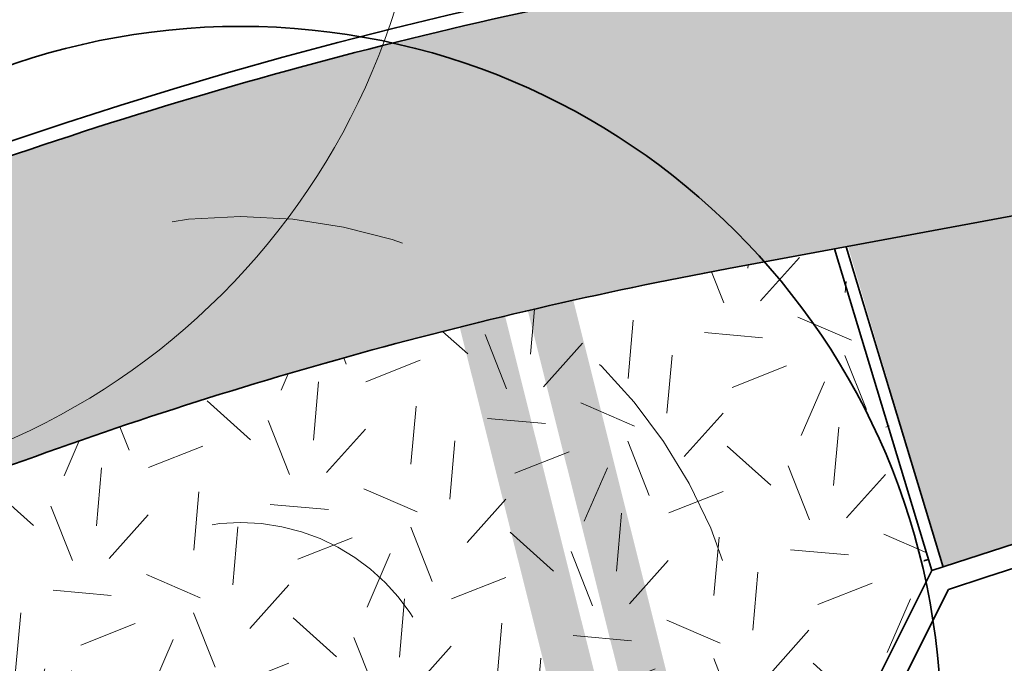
# Model space of a CAD drawing. Header units: metres. Extents: x 126075 to 126745, y 502461 to 502767.
# Tile 32 of 94: x 126608.23 to 126616.66, y 502554.33 to 502559.84. Entities that reach past the tile are written whole.
import ezdxf
from ezdxf.enums import TextEntityAlignment as Align

# ---------------------------------------------------------------- set-up
doc = ezdxf.new("R2010")
doc.units = ezdxf.units.M
for name, pattern in [('NLCS-HIDDEN', [4, 2, -2]), ('VH-OPSLUITBAND-SO', [10, 4, -2, 2, -2]), ('VH-RIJWIELPADBAND-SO', [20, 8, -2, 2, -2, 0, -2, 2, -2]), ('VH-TROTTOIRBAND_VARIANT01-SO', [20, 10, -2, 2, -2, 2, -2]), ('ZZ-HIDDEN-SO', [4, 2, -2])]:
    doc.linetypes.add(name, pattern=pattern)
doc.layers.get('0').update_dxf_attribs({"linetype": 'CONTINUOUS'})
for name, color, linetype, lineweight in [('B-WE-GR-BOOM-S', 90, 'CONTINUOUS', 18), ('B-XX-GR-BOOM-T25', 7, 'CONTINUOUS', 25), ('N-WE-GR-BEPLANTING_CULTUUR_VASTE PLANTENVAK-A-200', 92, 'CONTINUOUS', 18), ('N-WE-GR-BOOM-S', 90, 'CONTINUOUS', 25), ('N-WE-GR-GRAS-A-200', 62, 'CONTINUOUS', 18), ('N-WE-VH-GESLOTENVERHARDING_ASFALT-V', 253, 'CONTINUOUS', 18), ('N-WE-VH-GESLOTENVERHARDING_ASFALT_ROOD-V', 13, 'CONTINUOUS', 18), ('N-WE-VH-GOOT_BSS_ACHTERKANT-G', 170, 'CONTINUOUS', 35), ('N-WE-VH-GOOT_BSS_VOORKANT-G', 170, 'CONTINUOUS', 35), ('N-WE-VH-HALFVERHARDING_GRASBETONSTEEN-A-200', 132, 'CONTINUOUS', 18), ('N-WE-VH-HALFVERHARDING_KLEISCHELPEN-A-200', 252, 'CONTINUOUS', 18), ('N-WE-VH-KANTOPSLUITING_BETONRUG-G', 7, 'ZZ-HIDDEN-SO', 35), ('N-WE-VH-KANTOPSLUITING_OPSLUITBAND_100X200-G', 150, 'VH-OPSLUITBAND-SO', 35), ('N-WE-VH-KANTOPSLUITING_TROTTOIRBAND_180X200_250-G', 210, 'VH-TROTTOIRBAND_VARIANT01-SO', 35), ('N-WE-VH-KANTOPSLUITING_VOORKANTBAND-G', 50, 'CONTINUOUS', 35), ('N-WE-VH-KANTVERHARDING_TEGEL-G', 60, 'CONTINUOUS', 18), ('N-XX-GR-BOOM-T25', 7, 'CONTINUOUS', 25), ('N01-WE-VH-KANTOPSLUITING_RIJWIELPADBAND_40 120-G', 10, 'VH-RIJWIELPADBAND-SO', 35)]:
    doc.layers.add(name, color=color, linetype=linetype, lineweight=lineweight)
doc.layers.add('N-GV-GR-BOOM-BESCHERMDEWORTELRUIMTE-GN', color=7, linetype='NLCS-HIDDEN', lineweight=0, plot=False)
doc.layers.add('N-GV-GR-BOOM_SOORT-V', color=7, linetype='CONTINUOUS', lineweight=18, true_color=0x025a01)
doc.styles.add('NLCS-ISO-M200-T25', font='NLCS-ISO.ttf', dxfattribs={"height": 0.5})

# ---------------------------------------------------------------- blocks, each defined once
blk = doc.blocks.new('N-SGR-BOOM_WAAIER_2E')
at = {"layer": 'N-GV-GR-BOOM_SOORT-V', "transparency": 33554559}
h = blk.add_hatch(color=256, dxfattribs=at)
h.dxf.hatch_style = 1
h.paths.add_polyline_path([(3.786528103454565, 3.8426406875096), (2.649209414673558, -4.796152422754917), (-2.649209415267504, -4.796152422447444), (-3.786528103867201, 3.842640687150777)], flags=16)
h.paths.add_polyline_path([(4.242640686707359, 4.242640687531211), (2.999999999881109, -5.196152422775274), (-3.000000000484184, -5.196152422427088), (-4.242640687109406, 4.242640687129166)])
h = blk.add_hatch(color=256, dxfattribs=at)
h.dxf.hatch_style = 1
h.paths.add_polyline_path([(3.102359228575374, 3.242640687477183), (2.123023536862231, -4.196152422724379), (-2.123023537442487, -4.196152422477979), (-3.102359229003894, 3.242640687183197)], flags=16)
h.paths.add_polyline_path([(3.558471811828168, 3.642640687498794), (2.473814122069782, -4.596152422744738), (-2.473814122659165, -4.596152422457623), (-3.558471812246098, 3.642640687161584)])
at = {"lineweight": 35}
blk.add_circle((0, 0), 6, dxfattribs=at)
at = {"layer": 'N-GV-GR-BOOM-BESCHERMDEWORTELRUIMTE-GN'}
for radius in [4.370193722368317, 1.75]:
    blk.add_circle((-4.020463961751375e-10, 4.218057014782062e-10), radius, dxfattribs=at)
at = {"layer": 'N-XX-GR-BOOM-T25', "style": 'NLCS-ISO-M200-T25'}
blk.add_attdef('SOORT', text='', height=0.5, dxfattribs=at).set_placement((-4.020463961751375e-10, -2.459902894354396), align=Align.MIDDLE_CENTER)
blk = doc.blocks.new('B-SGR-BOOM_1E')
blk.add_circle((0, 1.110223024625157e-16), 6.004261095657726)
at = {"layer": 'B-XX-GR-BOOM-T25', "style": 'NLCS-ISO-M200-T25'}
blk.add_attdef('SOORT', text='', height=0.5, dxfattribs=at).set_placement((-4.020463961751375e-10, -1.337663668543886), align=Align.MIDDLE_CENTER)
blk = doc.blocks.new('B-SGR-BOOM_DYN')
at = {"layer": 'B-WE-GR-BOOM-S'}
blk.add_blockref('B-SGR-BOOM_1E', (0, 0), dxfattribs=at)

msp = doc.modelspace()

# ---------------------------------------------------------------- hatches: boundary and pattern name
at = {"layer": 'N-WE-GR-BEPLANTING_CULTUUR_VASTE PLANTENVAK-A-200'}
h = msp.add_hatch(dxfattribs=at)
h.set_pattern_fill('AGR-VASTEPLANTEN-SO', color=256, scale=0.2, pattern_type=2)
h.set_pattern_definition([(5.229815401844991, (126614.5566435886, 502721.7654034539), (0.4837957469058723, 1.048463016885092), [0.133976, -1.020724]), (35.22981540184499, (126614.69006186, 502721.777615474), (0.4837961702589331, 1.04846282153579), [0.133976, -1.866024]), (65.22981540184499, (126614.7994968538, 502721.8549002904), (-0.6660977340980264, 0.9432109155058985), [0.133976, -1.020724]), (95.22981540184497, (126614.8556303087, 502721.9765473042), (-0.6660973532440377, 0.9432111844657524), [0.133976, -1.866024]), (125.229815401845, (126614.8434182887, 502722.1099655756), (-1.149893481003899, -0.1052521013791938), [0.133976, -1.020724]), (155.229815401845, (126614.7661334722, 502722.2194005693), (-1.149893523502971, -0.1052516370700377), [0.133976, -1.866024]), (185.229815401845, (126614.6444864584, 502722.2755340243), (-0.4837957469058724, -1.048463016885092), [0.133976, -1.020724]), (215.229815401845, (126614.5110681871, 502722.2633220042), (-0.4837961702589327, -1.04846282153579), [0.133976, -1.866024]), (245.229815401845, (126614.4016331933, 502722.1860371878), (0.6660977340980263, -0.9432109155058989), [0.133976, -1.020724]), (275.229815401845, (126614.3454997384, 502722.064390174), (0.6660973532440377, -0.9432111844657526), [0.133976, -1.866024]), (305.229815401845, (126614.3577117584, 502721.9309719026), (1.149893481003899, 0.1052521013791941), [0.133976, -1.020724]), (335.229815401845, (126614.4349965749, 502721.8215369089), (1.149893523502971, 0.105251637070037), [0.133976, -1.866024])])
h.paths.add_polyline_path([(126612.3090595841, 502561.9199521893, 0.09642725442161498), (126605.9105799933, 502570.6119047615, 0.6580427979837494), (126604.2334568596, 502569.8628447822, -0.2111617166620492), (126602.8612297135, 502566.6436198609, -0.01714563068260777), (126602.2398133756, 502566.0597513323, 0.3170243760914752), (126600.8880749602, 502560.4591295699), (126601.7241837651, 502558.3485057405), (126605.6283363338, 502559.8954207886, -0.04152482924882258)])
at = {"layer": 'N-WE-GR-GRAS-A-200', "transparency": 33554559}
h = msp.add_hatch(dxfattribs=at)
h.set_pattern_fill('AGR-GRAS_02-SO', color=256, scale=0.2, pattern_type=2)
h.set_pattern_definition([(21.58014110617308, (126551.914, 502551.3593220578), (1.124203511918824, 2.595412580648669), [0.5, -1.5]), (21.58014110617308, (126552.4955317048, 502552.8797893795), (1.124203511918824, 2.595412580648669), [0.5, -1.5]), (111.5801411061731, (126551.8425192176, 502552.0838153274), (-2.595412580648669, 1.124203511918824), [0.5, -1.5]), (111.5801411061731, (126552.3289808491, 502553.0289899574), (-2.595412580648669, 1.124203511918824), [0.5, -1.5]), (66.58014110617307, (126551.7710384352, 502552.8083085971), (-0.7356045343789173, 1.859808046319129), [0.4999999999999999, -2.328427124]), (156.5801411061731, (126552.9368944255, 502551.7639045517), (-1.859808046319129, -0.7356045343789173), [0.4999999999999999, -2.328427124]), (48.14519230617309, (126552.1582706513, 502552.1011656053), (1.859808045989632, 0.735604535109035), [0.5, -3.972135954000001]), (48.14519230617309, (126552.6273820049, 502553.3620916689), (1.859808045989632, 0.735604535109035), [0.5, -3.972135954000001]), (85.01508992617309, (126553.2158656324, 502551.8742452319), (-0.7356045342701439, 1.859808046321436), [0.5, -3.972135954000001]), (85.01508992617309, (126552.0479299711, 502552.3801368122), (-0.7356045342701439, 1.859808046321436), [0.5, -3.972135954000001]), (85.01508992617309, (126552.8827639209, 502552.1726463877), (-0.7356045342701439, 1.859808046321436), [0.5, -3.972135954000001]), (138.1451923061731, (126551.5094175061, 502552.3822164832), (-0.7356045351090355, 1.859808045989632), [0.5, -3.972135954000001]), (175.0150899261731, (126552.1756209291, 502551.7854141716), (-1.859808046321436, -0.7356045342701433), [0.5, -3.972135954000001])])
edge = h.paths.add_edge_path()
edge.add_line((126615.223900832, 502557.8800698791), (126614.2987920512, 502557.7085141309))
edge.add_arc((126621.1842123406, 502520.5303223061), 37.81040808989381, 100.4923262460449, 110.6146892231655)
edge.add_line((126607.8718626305, 502555.9197035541), (126603.8546616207, 502554.3283182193))
edge.add_line((126603.8546616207, 502554.3283182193), (126605.5324874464, 502549.9496556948))
edge.add_arc((126614.4661721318, 502522.6755053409), 28.69999999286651, 98.90126291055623, 108.1362783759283, ccw=False)
edge.add_arc((126606.1880014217, 502575.5311756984), 24.80000000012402, 278.9012629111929, 289.0176571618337)
edge.add_line((126614.2693176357, 502552.0848043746), (126614.2679539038, 502552.0889182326))
edge.add_line((126614.2679539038, 502552.0889182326), (126614.5690011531, 502552.1887145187))
edge.add_line((126614.5690011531, 502552.1887145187), (126614.7113070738, 502552.4721537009))
edge.add_line((126614.7113070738, 502552.4721537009), (126616.0421648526, 502555.1229024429))
edge.add_line((126616.0421648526, 502555.1229024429), (126615.223900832, 502557.8800698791))
at = {"layer": 'N-WE-VH-GESLOTENVERHARDING_ASFALT-V'}
h = msp.add_hatch(color=256, dxfattribs=at)
h.dxf.hatch_style = 1
edge = h.paths.add_edge_path(flags=16)
edge.add_arc((126597.5178366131, 502566.9838327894), 24.99999999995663, 282.1651217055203, 288.1810494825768)
edge.add_arc((126597.5178366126, 502566.9838327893), 25.00000000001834, 288.1810494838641, 293.6835586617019)
edge.add_arc((126597.5178366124, 502566.9838327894), 25.00000000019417, 293.6835586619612, 299.6994864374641)
edge.add_arc((126609.4086577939, 502546.1365698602), 1.000000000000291, 299.6994864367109, 462.1651217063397)
edge.add_arc((126614.4661721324, 502522.6755053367), 24.999999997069, 102.1651217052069, 108.1810494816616)
edge.add_arc((126614.466172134, 502522.6755053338), 25.00000000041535, 108.1810494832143, 113.683558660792)
edge.add_arc((126614.466172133, 502522.675505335), 24.99999999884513, 113.683558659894, 119.6994864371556)
edge.add_arc((126602.5753509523, 502543.5227682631), 1.000000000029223, 119.6994864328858, 282.1651217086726)
edge = h.paths.add_edge_path(flags=16)
edge.add_line((126520.5810116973, 502507.4817281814), (126528.4824387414, 502510.6159450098))
edge.add_line((126528.4824387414, 502510.6159450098), (126529.7991632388, 502511.137580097))
edge.add_arc((126529.4308513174, 502512.0672823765), 0.9999999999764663, 291.6115467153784, 382.9269713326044)
edge.add_line((126530.3518534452, 502512.456839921), (126529.9621932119, 502513.3780848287))
edge.add_arc((126529.041191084, 502512.9885272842), 1.00000000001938, 22.92697133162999, 111.6115467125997)
edge.add_line((126528.6728791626, 502513.9182295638), (126527.3775029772, 502513.4050518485))
edge.add_line((126527.3775029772, 502513.4050518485), (126519.4759377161, 502510.2708350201))
edge.add_line((126519.4759377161, 502510.2708350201), (126512.9248190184, 502507.6755363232))
edge.add_arc((126513.2931309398, 502506.7458340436), 1.000000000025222, 111.6115467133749, 201.8333718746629)
edge.add_line((126512.3648615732, 502506.3739254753), (126512.7367729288, 502505.4456491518))
edge.add_arc((126513.6650422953, 502505.81755772), 0.9999999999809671, 201.8333718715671, 291.6115467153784)
edge.add_line((126514.0333542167, 502504.8878554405), (126520.5808734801, 502507.4817281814))
edge.add_line((126520.5808734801, 502507.4817281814), (126520.5810116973, 502507.4817281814))
edge = h.paths.add_edge_path()
edge.add_line((126517.4702753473, 502515.3335787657), (126517.99592961, 502514.0067089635))
edge.add_arc((126515.5597342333, 502521.6267451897), 8.000000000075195, 213.100814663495, 287.7295542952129, ccw=False)
edge.add_line((126508.8580466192, 502517.2578342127), (126510.3449332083, 502517.8928730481))
edge.add_arc((126518.8918056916, 502530.4897623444), 15.22270177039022, 212.7818433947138, 235.84347189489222, ccw=False)
edge.add_line((126506.0934984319, 502522.2475550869), (126516.3901282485, 502491.7833219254))
edge.add_line((126516.3901282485, 502491.7833219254), (126516.7697807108, 502491.9333434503))
edge.add_line((126516.7697807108, 502491.9333434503), (126516.3394223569, 502493.1008467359))
edge.add_arc((126523.8456967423, 502495.8677664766), 8.000000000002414, 111.61154671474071, 200.2346055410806, ccw=False)
edge.add_line((126520.8992013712, 502503.3053847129), (126522.0541211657, 502503.7629190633))
edge.add_line((126522.0541211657, 502503.7629190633), (126522.3690538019, 502502.9679581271))
edge.add_arc((126532.7772465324, 502491.8768074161), 15.21000000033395, 112.48962595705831, 133.180527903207, ccw=False)
edge.add_line((126526.9591759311, 502505.9300687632), (126529.8588672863, 502507.1305451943))
edge.add_line((126529.8588672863, 502507.1305451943), (126546.3453798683, 502516.7143279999))
edge.add_arc((126613.7472824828, 502397.6267446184), 136.8388431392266, 112.92576721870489, 119.50925268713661, ccw=False)
edge.add_line((126560.4433273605, 502523.6567305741), (126595.6157548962, 502537.4335116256))
edge.add_arc((126604.9008984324, 502513.9957171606), 25.20999999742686, 97.93309799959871, 111.61154671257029, ccw=False)
edge.add_arc((126597.0545661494, 502569.4643405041), 30.81092509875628, 278.1481515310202, 287.8648255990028)
edge.add_line((126606.5065065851, 502540.1390284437), (126608.7316956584, 502541.0112806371))
edge.add_arc((126597.5178366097, 502566.9838327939), 28.29000000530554, 293.3526620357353, 303.6663094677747)
edge.add_arc((126627.1758362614, 502522.4568403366), 25.21000000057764, 108.27614285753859, 123.666309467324, ccw=False)
edge.add_line((126619.2700533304, 502546.3951505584), (126628.0383361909, 502549.0948627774))
edge.add_arc((126689.9114105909, 502332.5509485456), 225.2100000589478, 102.11259845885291, 105.9462238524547, ccw=False)
edge.add_arc((126689.9269624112, 502332.4690190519), 225.2933688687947, 97.1708774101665, 102.11209339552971, ccw=False)
edge.add_arc((126689.9112641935, 502332.5527134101), 225.2083696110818, 92.3144128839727, 97.16957279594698, ccw=False)
edge.add_arc((126689.9202429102, 502332.0111495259), 225.7498546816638, 90.48797407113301, 92.31113917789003, ccw=False)
edge.add_line((126687.9976101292, 502557.7528168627), (126705.12544268, 502557.8983715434))
edge.add_line((126705.12544268, 502557.8983715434), (126705.0780247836, 502563.4781700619))
edge.add_line((126705.0780247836, 502563.4781700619), (126671.8879248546, 502563.1961160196))
edge.add_arc((126672.584702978, 502463.3761940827), 99.82235378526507, 90.39993817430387, 97.54443862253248)
edge.add_arc((126689.9114107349, 502332.5509482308), 231.7900004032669, 97.54443863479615, 108.9131759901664)
edge.add_arc((126606.1021073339, 502575.9406617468), 25.62785397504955, 278.9493136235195, 289.7927084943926, ccw=False)
edge.add_arc((126614.462157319, 502522.6955870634), 28.2695389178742, 98.8995344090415, 108.5153692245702)
edge.add_line((126605.4849100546, 502549.5018524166), (126603.2485715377, 502548.6464327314))
edge.add_arc((126614.6902553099, 502522.2917116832), 28.73122776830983, 113.46767581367, 122.9296570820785)
edge.add_arc((126585.2137033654, 502567.8038515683), 25.49258610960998, 290.8007830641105, 302.9296571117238, ccw=False)
edge.add_line((126594.2666238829, 502543.9728512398), (126545.4605844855, 502524.641516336))
edge.add_line((126545.4605844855, 502524.641516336), (126524.5884510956, 502516.3731451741))
edge.add_arc((126518.8918056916, 502530.4897623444), 15.22270177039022, 264.64178361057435, 291.9761364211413, ccw=False)
at = {"layer": 'N-WE-VH-GESLOTENVERHARDING_ASFALT_ROOD-V', "transparency": 33554687}
h = msp.add_hatch(color=256, dxfattribs=at)
h.dxf.hatch_style = 1
edge = h.paths.add_edge_path()
edge.add_line((126705.0526162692, 502566.4680621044), (126686.1013360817, 502566.3070115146))
edge.add_arc((126686.08434042, 502568.3069393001), 1.999999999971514, 237.83776601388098, 270.4868957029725, ccw=False)
edge.add_arc((126671.6691581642, 502545.3825217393), 25.07999999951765, 57.83776602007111, 100.5058062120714)
edge.add_line((126667.0961922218, 502570.0420915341), (126613.82071795, 502560.1624816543))
edge.add_arc((126621.1141245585, 502520.8330242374), 40.00000000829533, 100.5058062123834, 111.6146098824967)
edge.add_line((126606.379659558, 502558.0203277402), (126517.4671982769, 502522.791165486))
edge.add_arc((126515.6253901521, 502527.4395784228), 4.99999999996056, 200.6859554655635, 291.614609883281, ccw=False)
edge.add_line((126510.9477369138, 502525.673350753), (126510.5322704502, 502526.7736664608))
edge.add_line((126510.5322704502, 502526.7736664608), (126508.1934438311, 502525.8905526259))
edge.add_line((126508.1934438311, 502525.8905526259), (126508.6371736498, 502524.7153846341))
edge.add_arc((126515.653653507, 502527.3647261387), 7.499999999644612, 200.6859554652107, 236.4990763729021)
edge.add_line((126511.5140252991, 502521.1106492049), (126508.3837062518, 502519.7737118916))
edge.add_arc((126518.8931373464, 502530.4766020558), 14.99999999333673, 225.5225303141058, 236.3339648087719)
edge.add_line((126510.5778701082, 502517.9923587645), (126512.7391148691, 502518.9154112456))
edge.add_arc((126513.9174258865, 502516.1565014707), 2.999999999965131, 21.61154671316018, 113.12698819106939, ccw=False)
edge.add_line((126516.7065327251, 502517.2614372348), (126517.3834410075, 502515.5527682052))
edge.add_arc((126518.8931373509, 502530.4766020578), 14.99999999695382, 264.223604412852, 280.4104703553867)
edge.add_line((126521.6036205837, 502515.7235250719), (126520.2733670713, 502519.0576898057))
edge.add_arc((126522.1309753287, 502519.7988319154), 2.00000001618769, 111.6035442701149, 201.7508398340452, ccw=False)
edge.add_line((126521.3946111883, 502521.658339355), (126532.9620685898, 502526.2339747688))
edge.add_line((126532.9620685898, 502526.2339747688), (126538.5399093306, 502528.4543480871))
edge.add_line((126538.5399093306, 502528.4543480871), (126607.3005636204, 502555.6961212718))
edge.add_arc((126621.114124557, 502520.8330242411), 37.50000000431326, 100.50580621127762, 111.6146098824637, ccw=False)
edge.add_line((126614.276555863, 502557.7043905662), (126667.5520301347, 502567.5840004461))
edge.add_arc((126671.6691581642, 502545.3825217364), 22.58000000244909, 83.98553518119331, 100.50580621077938, ccw=False)
edge.add_arc((126671.9267641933, 502546.4689322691), 21.47304967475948, 56.17771154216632, 84.36537728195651, ccw=False)
edge.add_line((126683.8790680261, 502564.3080548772), (126683.8841667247, 502563.7080765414))
edge.add_line((126683.8841667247, 502563.7080765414), (126705.0745406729, 502563.8881552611))
edge.add_line((126705.0745406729, 502563.8881552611), (126705.0526162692, 502566.4680621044))
at = {"layer": 'N-WE-VH-HALFVERHARDING_GRASBETONSTEEN-A-200', "transparency": 33554687}
h = msp.add_hatch(dxfattribs=at)
h.set_pattern_fill('AVH-GRASBETONSTEEN_03-SO', color=256, scale=0.2, pattern_type=2)
h.set_pattern_definition([(10.50580624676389, (126635.9824808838, 502561.5770638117), (0.16018025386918, 0.2331143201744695), [0.2, -0.2]), (100.5058062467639, (126635.9824808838, 502561.5770638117), (-0.1966472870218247, -0.03646703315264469), []), (100.5058062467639, (126636.0808045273, 502561.5952973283), (0.3203605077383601, 0.4662286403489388), [0.4, -0.8])])
edge = h.paths.add_edge_path()
edge.add_line((126615.3228323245, 502557.8984161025), (126616.137112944, 502555.1543922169))
edge.add_arc((126689.9114105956, 502332.5509486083), 234.5100000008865, 97.54397868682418, 108.3360119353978, ccw=False)
edge.add_arc((126672.5815054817, 502463.4084068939), 102.5099999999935, 95.14043805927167, 97.54397868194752, ccw=False)
edge.add_line((126663.3968905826, 502565.5061196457), (126663.2684608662, 502566.7896388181))
edge.add_line((126663.2684608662, 502566.7896388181), (126615.3228323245, 502557.8984161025))
at = {"layer": 'N-WE-VH-HALFVERHARDING_KLEISCHELPEN-A-200', "transparency": 33554559}
h = msp.add_hatch(dxfattribs=at)
h.set_pattern_fill('AVH-HALFVERHARDING_SCHELPEN-SO', color=256, scale=0.2, pattern_type=2)
h.set_pattern_definition([(5.229815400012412, (126639.9478880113, 502720.3991939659), (-0.09115080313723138, 0.9958371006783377), [0, -1]), (5.229815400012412, (126639.9897491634, 502720.0515624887), (-0.09115080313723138, 0.9958371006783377), [0, -1]), (5.229815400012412, (126639.9704028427, 502720.5920490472), (-0.09115080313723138, 0.9958371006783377), [0, -1]), (343.4284154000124, (126639.4808242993, 502720.2359411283), (3.07866236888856, -0.7223845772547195), [0.107703, -5.277462]), (222.0997154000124, (126639.5840540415, 502720.2052227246), (2.80520960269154, 2.265126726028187), [0.05, -4.95]), (135.8311154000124, (126639.5469550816, 502720.1717015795), (5.52609065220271, -5.519267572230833), [0.09219500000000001, -9.127349]), (211.7949154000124, (126639.2292669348, 502720.0221213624), (-0.9046853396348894, -1.086989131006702), [0.022361, -2.213707]), (331.5397154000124, (126639.2102617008, 502720.0103399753), (2.082824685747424, -0.8135368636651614), [0.036056, -3.569496]), (113.6647154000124, (126639.2419598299, 502719.9931577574), (-1.178137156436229, 1.900523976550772), [0.03162300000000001, -3.130655]), (230.2298154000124, (126639.8757177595, 502719.9808741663), (0.09115083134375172, -0.9958374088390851), [0.04242600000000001, -1.371787]), (5.229815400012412, (126639.8485771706, 502719.9482645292), (0.9046862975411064, 1.086987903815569), [0.06, -0.9400000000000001]), (140.2298154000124, (126639.9083273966, 502719.9537335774), (-0.9958374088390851, -0.09115083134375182), [0.04242600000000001, -1.371787]), (256.7949154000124, (126639.6978807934, 502720.6072718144), (0.8135338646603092, 2.082825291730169), [0.031623, -3.130655]), (5.229815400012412, (126639.6906569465, 502720.5764851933), (0.9046862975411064, 1.086987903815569), [0.05, -0.9500000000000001]), (148.3599154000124, (126639.7404488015, 502720.5810427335), (-3.169812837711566, 1.718221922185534), [0.05, -4.95]), (218.9199154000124, (126639.169175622, 502720.5689202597), (1.900522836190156, 1.178139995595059), [0.036056, -3.569496]), (346.7949154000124, (126639.1411235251, 502720.5462689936), (-2.082825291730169, 0.8135338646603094), [0.063246, -3.099032]), (132.0997154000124, (126639.2026967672, 502720.5318212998), (2.265126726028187, -2.80520960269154), [0.05, -4.95]), (5.229815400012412, (126639.4616144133, 502720.5555205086), (-0.09115080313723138, 0.9958371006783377), [0, -1]), (5.229815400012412, (126639.216437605, 502720.2719921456), (-0.09115080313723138, 0.9958371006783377), [0, -1]), (5.229815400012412, (126639.5289977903, 502719.9290546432), (-0.09115080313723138, 0.9958371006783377), [0, -1]), (5.229815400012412, (126639.7696170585, 502720.2623748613), (-0.09115080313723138, 0.9958371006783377), [0, -1]), (5.229815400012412, (126639.4653286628, 502720.4052334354), (-0.09115080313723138, 0.9958371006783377), [0, -1]), (5.229815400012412, (126639.2435099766, 502720.4150553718), (-0.09115080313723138, 0.9958371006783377), [0, -1]), (5.229815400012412, (126639.3386043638, 502720.363508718), (-0.09115080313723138, 0.9958371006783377), [0, -1]), (5.229815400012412, (126639.3206470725, 502720.1208617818), (-0.09115080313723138, 0.9958371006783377), [0, -1]), (5.229815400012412, (126639.0780001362, 502720.138819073), (-0.09115080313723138, 0.9958371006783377), [0, -1]), (5.229815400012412, (126639.0669938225, 502720.3687731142), (-0.09115080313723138, 0.9958371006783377), [0, -1]), (5.229815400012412, (126639.0170655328, 502720.5851227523), (-0.09115080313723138, 0.9958371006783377), [0, -1]), (5.229815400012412, (126639.3221290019, 502720.6532129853), (-0.09115080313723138, 0.9958371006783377), [0, -1]), (5.229815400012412, (126639.5375671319, 502720.713099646), (-0.09115080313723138, 0.9958371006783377), [0, -1]), (5.229815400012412, (126639.8897561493, 502720.705168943), (-0.09115080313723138, 0.9958371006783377), [0, -1]), (5.229815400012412, (126639.6790119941, 502720.3745832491), (-0.09115080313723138, 0.9958371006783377), [0, -1]), (5.229815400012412, (126639.5630211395, 502720.5447188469), (-0.09115080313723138, 0.9958371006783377), [0, -1]), (5.229815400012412, (126639.686440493, 502720.0740091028), (-0.09115080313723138, 0.9958371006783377), [0, -1]), (5.229815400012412, (126639.392246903, 502719.9968720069), (-0.09115080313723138, 0.9958371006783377), [0, -1]), (5.229815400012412, (126639.7110512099, 502719.8051330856), (-0.09115080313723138, 0.9958371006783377), [0, -1]), (5.229815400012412, (126639.3769559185, 502719.8348035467), (-0.09115080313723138, 0.9958371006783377), [0, -1]), (5.229815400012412, (126639.0610225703, 502719.7757601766), (-0.09115080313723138, 0.9958371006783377), [0, -1]), (5.229815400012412, (126639.1850805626, 502719.736906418), (-0.09115080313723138, 0.9958371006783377), [0, -1]), (5.229815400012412, (126639.1822778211, 502719.8772351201), (-0.09115080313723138, 0.9958371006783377), [0, -1]), (5.229815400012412, (126639.8640728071, 502719.7789722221), (-0.09115080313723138, 0.9958371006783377), [0, -1]), (5.229815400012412, (126639.9462014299, 502720.1982035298), (-0.09115080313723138, 0.9958371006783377), [0, -1]), (5.229815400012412, (126639.8690643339, 502720.4923971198), (-0.09115080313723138, 0.9958371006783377), [0, -1]), (5.229815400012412, (126639.4766078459, 502719.7334650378), (-0.09115080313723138, 0.9958371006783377), [0, -1])])
edge = h.paths.add_edge_path()
edge.add_arc((126588.9665570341, 502577.8348997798), 0.9999999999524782, 3.5522995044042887, 111.596261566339, ccw=False)
edge.add_arc((126604.9358155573, 502578.8262535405), 15.00000000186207, 183.5522995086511, 186.866476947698)
edge.add_arc((126623.606919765, 502581.0746219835), 33.80599088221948, 186.8664769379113, 203.2895918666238)
edge.add_arc((126600.4157242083, 502571.091909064), 8.557503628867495, 203.2895918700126, 219.9791489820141)
edge.add_arc((126593.0920164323, 502564.951128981), 1.000000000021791, -33.295308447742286, 39.979148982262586, ccw=False)
edge.add_line((126593.9278687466, 502564.4021746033), (126593.632662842, 502563.9526863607))
edge.add_arc((126592.7968105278, 502564.5016407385), 1.000000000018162, 201.6195187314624, 326.70469154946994, ccw=False)
edge.add_line((126591.8671595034, 502564.1331994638), (126594.3436152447, 502557.884002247))
edge.add_arc((126598.9920281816, 502559.7258103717), 4.999999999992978, 146.7046915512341, 201.6146098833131, ccw=False)
edge.add_line((126594.8127666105, 502562.4705822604), (126595.3624265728, 502563.3075089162))
edge.add_arc((126596.198278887, 502562.7585545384), 1.000000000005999, 56.35705129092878, 146.7046915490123, ccw=False)
edge.add_arc((126593.9822158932, 502559.4285297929), 4.999999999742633, 21.610646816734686, 56.35705129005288, ccw=False)
edge.add_line((126598.630756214, 502561.2700163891), (126600.0507551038, 502557.685454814))
edge.add_line((126600.0507551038, 502557.685454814), (126601.7241837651, 502558.3485057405))
edge.add_line((126601.7241837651, 502558.3485057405), (126600.8880749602, 502560.4591295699))
edge.add_arc((126605.5366152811, 502562.3006161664), 5.000000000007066, 131.2511100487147, 201.6106468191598, ccw=False)
edge.add_arc((126594.0396522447, 502575.4098775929), 12.436539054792, 311.2511100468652, 315.1802141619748)
edge.add_arc((126599.9059611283, 502569.805408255), 4.327876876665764, 313.0663543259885, 360.7604114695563)
edge.add_arc((126605.2333687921, 502569.8761160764), 0.9999999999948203, 47.37390103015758, 180.7604114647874, ccw=False)
edge.add_arc((126586.7843554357, 502549.8312980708), 28.24262877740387, 25.34251789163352, 47.37390103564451, ccw=False)
edge.add_arc((126621.1363607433, 502520.7557838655), 42.09999999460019, 100.8428102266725, 102.10328435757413, ccw=False)
edge.add_line((126613.2167105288, 502562.1041712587), (126612.8868649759, 502565.718588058))
edge.add_arc((126613.3228884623, 502567.514313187), 1.847902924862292, 214.7808052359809, 256.3520270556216, ccw=False)
edge.add_arc((126586.7843554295, 502549.8312980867), 30.04262877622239, 33.60815944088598, 53.84461590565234)
edge.add_arc((126607.458704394, 502578.1254163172), 4.999999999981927, 178.7226715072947, 233.84461585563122, ccw=False)
edge.add_arc((126617.4562194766, 502577.9024988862), 15.00000000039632, 158.3939377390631, 178.7226714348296, ccw=False)
edge.add_arc((126572.0794579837, 502595.8739835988), 33.80599088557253, 338.3939379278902, 349.6007907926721)
edge.add_arc((126606.3137243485, 502589.5913083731), 0.9999999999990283, 95.2247455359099, 169.6007907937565, ccw=False)
edge.add_line((126606.2226616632, 502590.5871535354), (126610.5810316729, 502590.9856942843))
edge.add_line((126610.5810316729, 502590.9856942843), (126610.4174464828, 502592.7782455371))
edge.add_line((126610.4174464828, 502592.7782455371), (126606.3804835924, 502592.4090950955))
edge.add_arc((126606.2894209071, 502593.4049402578), 0.9999999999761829, 204.0339437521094, 275.2247455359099, ccw=False)
edge.add_arc((126602.7760870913, 502591.8382086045), 2.846837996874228, 24.03394375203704, 55.22469496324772)
edge.add_arc((126602.7473908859, 502591.8583978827), 2.846837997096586, 54.51853089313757, 119.2636728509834)
edge.add_arc((126616.9154150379, 502564.329547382), 33.80599088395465, 117.4040712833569, 124.1619463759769)
edge.add_arc((126597.3706698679, 502593.1298935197), 0.9999999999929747, 185.2345115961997, 304.16194637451, ccw=False)
edge.add_line((126596.3748402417, 502593.038661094), (126595.2531377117, 502605.2823847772))
edge.add_arc((126596.2489673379, 502605.3736172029), 0.9999999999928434, 99.5780154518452, 185.2345115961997, ccw=False)
edge.add_arc((126589.9470397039, 502642.719992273), 36.87434517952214, 279.578015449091, 288.8437285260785)
edge.add_arc((126602.1800021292, 502606.8755972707), 1.000000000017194, 42.26032144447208, 108.84372852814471, ccw=False)
edge.add_line((126602.9200991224, 502607.5480974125), (126609.7561251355, 502600.0249431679))
edge.add_line((126609.7561251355, 502600.0249431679), (126609.4845949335, 502603.0003457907))
edge.add_line((126609.4845949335, 502603.0003457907), (126604.2134557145, 502608.8013174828))
edge.add_arc((126604.9535527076, 502609.4738176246), 0.9999999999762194, 149.0880073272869, 222.2603214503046, ccw=False)
edge.add_arc((126599.3226343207, 502612.8454537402), 5.563167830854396, 329.0880073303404, 337.0971017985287)
edge.add_arc((126600.2317978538, 502612.4613538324), 4.576197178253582, 337.0971017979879, 387.7231877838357)
edge.add_arc((126357.7580837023, 502485.0346031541), 278.4942119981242, 27.7231877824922, 28.59999839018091)
edge.add_arc((126596.1966174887, 502592.2581206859), 26.78726315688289, 76.89279979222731, 89.89545797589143)
edge.add_arc((126596.2477743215, 502620.2953371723), 1.249999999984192, 102.5606798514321, 269.89545797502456, ccw=False)
edge.add_arc((126616.4071438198, 502529.815879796), 93.94807110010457, 98.27159752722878, 102.56067986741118, ccw=False)
edge.add_line((126602.8912426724, 502622.7866304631), (126602.7247038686, 502624.5812951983))
edge.add_arc((126616.4071438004, 502529.8158798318), 95.74807106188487, 98.21571622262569, 102.8460054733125)
edge.add_arc((126594.8414249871, 502624.3862005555), 1.250000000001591, 122.36157101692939, 282.8460054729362, ccw=False)
edge.add_arc((126587.7089269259, 502635.641898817), 12.07528693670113, 302.3615710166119, 321.3786934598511)
edge.add_arc((126592.1601494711, 502632.0858236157), 6.378002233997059, 321.3786934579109, 366.2630229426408)
edge.add_arc((126565.4496741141, 502629.1544067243), 33.24885444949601, 6.263022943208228, 20.42381599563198)
edge.add_arc((126404.6078350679, 502569.2617477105), 204.8799349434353, 20.42381599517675, 21.36319583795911)
edge.add_arc((126596.3417604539, 502644.2594107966), 0.9999999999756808, 95.2532122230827, 201.3631958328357, ccw=False)
edge.add_line((126596.2502030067, 502645.2552105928), (126600.795131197, 502645.6730877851))
edge.add_line((126600.795131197, 502645.6730877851), (126600.630327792, 502647.4655274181))
edge.add_line((126600.630327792, 502647.4655274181), (126594.9528734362, 502646.9435216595))
edge.add_arc((126594.8613159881, 502647.9393214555), 1.000000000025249, 202.4670899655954, 275.25321227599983, ccw=False)
edge.add_arc((126404.6078344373, 502569.2617470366), 204.8799357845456, 22.46709007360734, 22.60840213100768)
edge.add_arc((125598.3234162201, 502233.4992058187), 1078.28193208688, 22.6084020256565, 23.28344494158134)
edge.add_arc((126553.3948930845, 502644.4908651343), 38.53404440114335, 23.28344494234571, 29.77586439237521)
edge.add_arc((126003.516389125, 502329.8800104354), 672.0530725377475, 29.77586439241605, 30.05132788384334)
edge.add_arc((126575.905767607, 502661.0332190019), 10.77246028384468, 30.05132788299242, 39.48210382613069)
edge.add_arc((126584.9920258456, 502668.5185868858), 0.9999999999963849, 95.2532122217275, 219.482103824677, ccw=False)
edge.add_line((126584.9004683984, 502669.5143866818), (126598.4961042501, 502670.7644187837))
edge.add_line((126598.4961042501, 502670.7644187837), (126598.3318858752, 502672.5569122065))
edge.add_line((126598.3318858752, 502672.5569122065), (126586.0706444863, 502671.4295691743))
edge.add_arc((126586.0248657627, 502671.9274690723), 0.4999999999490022, 108.2578619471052, 275.25321223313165, ccw=False)
edge.add_line((126585.8682187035, 502672.4022971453), (126597.9794119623, 502676.3978123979))
edge.add_line((126597.9794119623, 502676.3978123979), (126597.8111165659, 502678.2377141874))
edge.add_line((126597.8111165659, 502678.2377141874), (126573.283058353, 502670.1458417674))
edge.add_arc((126574.8495289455, 502665.3975610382), 5.000000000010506, 108.2578619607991, 114.4111536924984)
edge.add_arc((126578.3045711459, 502657.7849023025), 13.36001732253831, 114.4111536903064, 142.1436398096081)
edge.add_arc((126566.9665946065, 502666.5974153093), 1.000000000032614, 248.419033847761, 322.14363980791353, ccw=False)
edge.add_line((126566.5987789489, 502665.6675165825), (126554.7511736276, 502670.3537631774))
edge.add_arc((126555.3028971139, 502671.7486112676), 1.500000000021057, 202.0031152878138, 248.4190338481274, ccw=False)
edge.add_line((126553.9121518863, 502671.186625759), (126553.9048873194, 502671.2046033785))
edge.add_line((126553.9048873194, 502671.2046033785), (126556.3948194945, 502665.0427696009))
edge.add_arc((126557.7855647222, 502665.6047551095), 1.500000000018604, 68.41903384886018, 202.0031152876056, ccw=False)
edge.add_line((126558.3372882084, 502666.9996031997), (126565.937557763, 502663.9933638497))
edge.add_arc((126565.5697421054, 502663.0634651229), 0.9999999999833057, -7.261166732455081, 68.41903384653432, ccw=False)
edge.add_arc((126577.2477912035, 502661.5755167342), 10.7724602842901, 172.7388332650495, 193.9549116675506)
edge.add_arc((127219.0112377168, 502821.0487961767), 672.0530725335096, 193.954911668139, 194.2303751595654)
edge.add_arc((126604.9316365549, 502665.3163254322), 38.53404439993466, 194.2303751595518, 197.9681072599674)
edge.add_arc((126567.3257316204, 502653.1205646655), 1.000000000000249, -69.27720538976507, 17.968107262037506, ccw=False)
edge.add_line((126567.6795785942, 502652.1852613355), (126562.3978544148, 502650.1870624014))
edge.add_line((126562.3978544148, 502650.1870624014), (126568.5844469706, 502634.8771052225))
edge.add_line((126568.5844469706, 502634.8771052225), (126573.5592855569, 502636.8871015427))
edge.add_arc((126573.9338971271, 502635.9599196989), 0.9999999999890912, 21.548072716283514, 112.00030754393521, ccw=False)
edge.add_arc((126764.2132617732, 502714.5745484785), 204.8799347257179, 202.4525423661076, 203.5346762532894)
edge.add_arc((126575.4386512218, 502632.4155176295), 1.000000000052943, -67.99969245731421, 20.465938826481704, ccw=False)
edge.add_line((126575.813262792, 502631.4883357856), (126570.7761917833, 502629.4531955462))
edge.add_line((126570.7761917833, 502629.4531955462), (126571.4505743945, 502627.784301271))
edge.add_line((126571.4505743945, 502627.784301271), (126576.7576100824, 502629.9285160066))
edge.add_arc((126577.1322216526, 502629.0013341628), 0.9999999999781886, 29.584964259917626, 112.0003075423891, ccw=False)
edge.add_arc((126606.9158653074, 502645.9104619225), 33.2488544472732, 209.5849642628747, 217.7432166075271)
edge.add_arc((126585.6674151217, 502629.462177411), 6.37800223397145, 217.7432166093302, 262.6275460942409)
edge.add_arc((126586.3984839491, 502635.1123624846), 12.07528693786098, 262.6275460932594, 279.9720452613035)
edge.add_arc((126586.2479838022, 502637.515978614), 14.47113374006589, 278.9108796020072, 283.8583749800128)
edge.add_arc((126590.0135531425, 502622.2524752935), 1.250000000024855, 18.1938414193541, 103.85837497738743, ccw=False)
edge.add_arc((126566.9068666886, 502614.658135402), 25.5726840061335, 12.337997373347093, 18.19384142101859, ccw=False)
edge.add_arc((126590.6677959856, 502619.8553650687), 1.249999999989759, -81.3192368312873, 12.337997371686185, ccw=False)
edge.add_arc((126594.899430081, 502592.1392795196), 26.78726315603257, 98.68076316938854, 113.576223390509)
edge.add_line((126584.1853625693, 502616.6905773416), (126584.1441429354, 502616.5618403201))
edge.add_arc((126577.0013450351, 502618.8488554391), 7.499999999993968, 291.8759865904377, 342.24572559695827, ccw=False)
edge.add_line((126579.7958366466, 502611.8889117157), (126578.1420540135, 502611.224900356))
edge.add_line((126578.1420540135, 502611.224900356), (126578.8164382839, 502609.5560019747))
edge.add_line((126578.8164382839, 502609.5560019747), (126581.5326471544, 502610.6465887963))
edge.add_arc((126581.9052460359, 502609.7185962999), 1.000000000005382, 16.18589305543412, 111.8759865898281, ccw=False)
edge.add_arc((126587.2604158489, 502611.2729872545), 4.57619717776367, 196.1858930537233, 213.3719213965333)
edge.add_arc((126588.0846523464, 502611.8158917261), 5.563167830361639, 213.3719213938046, 263.0454820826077)
edge.add_arc((126591.8758538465, 502642.8966996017), 36.87434517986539, 263.0454820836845, 270.8910077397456)
edge.add_arc((126592.4648147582, 502605.0269339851), 1.000000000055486, 5.234511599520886, 90.89100774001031, ccw=False)
edge.add_line((126593.4606443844, 502605.1181664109), (126594.4655374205, 502594.1494538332))
edge.add_arc((126584.5072411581, 502593.2371295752), 9.99999999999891, -35.20019108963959, 5.234511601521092, ccw=False)
edge.add_arc((126604.9358155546, 502578.8262535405), 14.99999999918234, 144.7998089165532, 161.9684960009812)
edge.add_arc((126585.9180863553, 502585.0170512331), 5.000000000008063, 291.5962615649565, 341.96849600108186, ccw=False)
edge.add_line((126587.7584057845, 502580.3680487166), (126587.1184578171, 502580.1185305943))
edge.add_line((126587.1184578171, 502580.1185305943), (126587.7816446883, 502578.4451774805))
edge.add_line((126587.7816446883, 502578.4451774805), (126588.6022612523, 502578.7661830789))
edge.add_line((126588.6022612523, 502578.7661830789), (126588.5984931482, 502578.764700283))
edge = h.paths.add_edge_path(flags=16)
edge.add_arc((126594.0396522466, 502575.4098775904), 10.63653905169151, 305.3725825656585, 315.3761143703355)
edge.add_arc((126599.9059611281, 502569.805408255), 2.527876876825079, 312.3851588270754, 384.1562434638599)
edge.add_arc((126596.0467104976, 502568.0745336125), 6.757503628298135, 24.15624346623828, 45.97071491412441)
edge.add_arc((126578.4983566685, 502549.9212587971), 32.00599088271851, 45.97071491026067, 62.16213623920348)
edge.add_arc((126592.9052280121, 502577.3258674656), 1.046837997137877, 59.01019263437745, 125.5903860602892)
edge.add_arc((126592.8763573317, 502577.3059284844), 1.046837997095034, 123.669920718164, 190.2501141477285)
edge.add_arc((126623.6069197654, 502581.0746219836), 32.00599088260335, 187.0981705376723, 203.2895918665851)
edge.add_arc((126600.4157242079, 502571.0919090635), 6.757503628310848, 203.2895918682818, 225.1040633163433)
edge.add_arc((126597.4303634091, 502568.0956842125), 2.527876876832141, 225.104063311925, 296.8751479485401)
edge.add_arc((126594.2664635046, 502575.5665204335), 10.63653905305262, 293.8841924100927, 303.8877242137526)
edge = h.paths.add_edge_path(flags=16)
edge.add_arc((126602.7473908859, 502591.8583978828), 1.046837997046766, 53.91138026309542, 120.4915736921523)
edge.add_arc((126616.915415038, 502564.3295473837), 32.00599088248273, 117.3396300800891, 133.5310514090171)
edge.add_arc((126599.5255802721, 502582.6347312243), 6.757503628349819, 133.5310514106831, 155.3455228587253)
edge.add_arc((126595.6815267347, 502584.3990993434), 2.527876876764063, 155.3455228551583, 227.1166074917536)
edge.add_arc((126601.5963486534, 502589.9523450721), 10.63653905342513, 224.1256519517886, 234.1291837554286)
edge.add_arc((126601.3709080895, 502590.1109542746), 10.63653905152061, 235.6140421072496, 245.6175739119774)
edge.add_arc((126598.1421635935, 502582.6679128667), 2.527876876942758, 242.6266183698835, 314.3977030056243)
edge.add_arc((126595.1829699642, 502585.6899842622), 6.757503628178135, 314.3977030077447, 336.212174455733)
edge.add_arc((126572.0794579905, 502595.8739836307), 32.00599088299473, 336.2121744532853, 352.4035957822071)
edge.add_arc((126602.7760870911, 502591.8382086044), 1.046837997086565, 349.2516521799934, 415.8318456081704)
edge = h.paths.add_edge_path(flags=16)
edge.add_arc((126591.8758538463, 502642.8966995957), 35.07434517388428, 263.04548208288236, 273.6523034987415, ccw=False)
edge.add_arc((126588.0846523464, 502611.8158917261), 3.763167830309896, 213.3719213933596, 263.04548208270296, ccw=False)
edge.add_arc((126587.2604158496, 502611.2729872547), 2.776197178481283, 162.7458354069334, 213.3719213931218, ccw=False)
edge.add_arc((126848.8516783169, 502530.0258935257), 276.694211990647, 162.0394205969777, 162.7458354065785, ccw=False)
edge.add_arc((126594.8994300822, 502592.1392795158), 24.98726315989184, 93.74088919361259, 111.7478632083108, ccw=False)
edge.add_arc((126596.1966174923, 502592.2581206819), 24.98726315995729, 78.72115998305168, 96.7281339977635, ccw=False)
edge.add_arc((126357.7580837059, 502485.0346031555), 276.694211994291, 27.723187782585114, 28.4296025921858, ccw=False)
edge.add_arc((126600.2317978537, 502612.4613538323), 2.776197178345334, -22.90289820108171, 27.723187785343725, ccw=False)
edge.add_arc((126599.3226343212, 502612.84545374), 3.763167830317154, 287.4235411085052, 337.09710179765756, ccw=False)
edge.add_arc((126589.9470397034, 502642.7199922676), 35.07434517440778, 276.8167196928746, 287.423541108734, ccw=False)
edge = h.paths.add_edge_path(flags=16)
edge.add_arc((126586.1472959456, 502637.4752916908), 12.67113372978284, 292.2486467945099, 305.1712734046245)
edge.add_arc((126587.7089269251, 502635.641898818), 10.27528693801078, 303.9419090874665, 321.3786934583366)
edge.add_arc((126592.1601494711, 502632.0858236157), 4.578002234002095, 321.3786934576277, 366.2630229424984)
edge.add_arc((126565.4496741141, 502629.1544067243), 31.44885444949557, 6.263022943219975, 20.4238159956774)
edge.add_arc((126404.6078351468, 502569.2617477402), 203.0799348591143, 20.42381599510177, 22.60840202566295)
edge.add_arc((125598.32341622, 502233.4992058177), 1076.481932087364, 22.6084020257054, 23.28344494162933)
edge.add_arc((126553.394893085, 502644.4908651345), 36.73404440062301, 23.28344494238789, 29.77586439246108)
edge.add_arc((126003.5163891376, 502329.8800104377), 670.2530725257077, 29.77586439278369, 30.05132788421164)
edge.add_arc((126575.905767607, 502661.033219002), 8.972460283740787, 30.05132788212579, 51.43972309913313)
edge.add_arc((126578.485963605, 502664.26997461), 4.833136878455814, 51.43972309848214, 79.73468830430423)
edge.add_arc((126577.7791426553, 502657.5725821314), 11.56001732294, 82.20378672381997, 110.5985770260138)
edge.add_arc((126578.3045711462, 502657.7849023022), 11.56001732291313, 113.407662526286, 141.8024528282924)
edge.add_arc((126573.1432558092, 502662.1110421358), 4.833136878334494, 144.2715512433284, 172.5665164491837)
edge.add_arc((126577.2477912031, 502661.5755167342), 8.972460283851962, 172.5665164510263, 193.9549116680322)
edge.add_arc((127219.0112377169, 502821.0487961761), 670.2530725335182, 193.9549116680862, 194.2303751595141)
edge.add_arc((126604.9316365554, 502665.3163254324), 36.73404440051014, 194.2303751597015, 200.722794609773)
edge.add_arc((127577.4112982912, 503033.2279689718), 1076.481932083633, 200.7227946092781, 201.397837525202)
edge.add_arc((126764.2132618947, 502714.5745485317), 203.0799348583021, 201.3978375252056, 203.5824235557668)
edge.add_arc((126606.9158653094, 502645.9104619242), 31.44885444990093, 203.5824235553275, 217.7432166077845)
edge.add_arc((126585.6674151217, 502629.4621774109), 4.578002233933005, 217.7432166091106, 262.6275460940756)
edge.add_arc((126586.398483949, 502635.1123624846), 10.27528693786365, 262.6275460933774, 280.064330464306)
edge.add_arc((126586.2479838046, 502637.5159786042), 12.67113372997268, 278.8349661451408, 291.7575927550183)
h.paths.add_polyline_path([(126569.0271093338, 502649.3420680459), (126569.6826795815, 502647.7194998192), (126570.1462705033, 502647.9068056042), (126569.4907002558, 502649.5293738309)], flags=16)
h.paths.add_polyline_path([(126570.1462705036, 502647.9068056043), (126569.6826795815, 502647.7194998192), (126569.0271093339, 502649.3420680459), (126567.4972592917, 502648.7239589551), (126568.5274411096, 502646.1742088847), (126568.9910320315, 502646.3615146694), (126569.6466022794, 502644.7389464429), (126571.1764523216, 502645.3570555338)], flags=16)
h.paths.add_polyline_path([(126568.5274411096, 502646.1742088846), (126569.1830113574, 502644.5516406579), (126569.6466022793, 502644.7389464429), (126568.9910320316, 502646.3615146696)], flags=16)
h.paths.add_polyline_path([(126567.0549994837, 502646.6689326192), (126566.5914085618, 502646.4816268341), (126565.9358383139, 502648.1041950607), (126564.5450655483, 502647.5422777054), (126565.5752473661, 502644.9925276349), (126566.0388382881, 502645.1798334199), (126566.6944085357, 502643.5572651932), (126568.0851813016, 502644.1191825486), (126567.1486523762, 502646.4371371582)], flags=16)
h.paths.add_polyline_path([(126565.9358383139, 502648.1041950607), (126566.5914085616, 502646.4816268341), (126567.0549994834, 502646.668932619), (126566.3994292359, 502648.2915008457)], flags=16)
h.paths.add_polyline_path([(126565.5752473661, 502644.9925276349), (126566.2308176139, 502643.3699594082), (126566.6944085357, 502643.5572651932), (126566.0388382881, 502645.1798334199)], flags=16)
h.paths.add_polyline_path([(126567.9962019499, 502643.0046949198), (126568.6517721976, 502641.3821266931), (126569.1153631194, 502641.5694324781), (126568.4597928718, 502643.1920007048)], flags=16)
h.paths.add_polyline_path([(126570.966024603, 502644.1957921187), (126571.6215948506, 502642.573223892), (126572.0851857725, 502642.760529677), (126571.4296155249, 502644.3830979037)], flags=16)
h.paths.add_polyline_path([(126572.0851857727, 502642.7605296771), (126571.6215948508, 502642.5732238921), (126570.966024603, 502644.1957921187), (126569.5752518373, 502643.6338747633), (126570.6054336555, 502641.0841246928), (126571.0690245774, 502641.2714304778), (126571.724594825, 502639.6488622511), (126573.1153675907, 502640.2107796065), (126572.1788386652, 502642.5287342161)], flags=16)
h.paths.add_polyline_path([(126570.6054336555, 502641.0841246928), (126571.2610039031, 502639.4615564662), (126571.724594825, 502639.6488622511), (126571.0690245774, 502641.2714304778)], flags=16)
h.paths.add_polyline_path([(126569.1153631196, 502641.5694324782), (126568.6517721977, 502641.3821266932), (126567.9962019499, 502643.0046949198), (126566.6054291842, 502642.4427775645), (126567.6356110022, 502639.893027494), (126568.0992019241, 502640.080333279), (126568.7547721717, 502638.4577650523), (126570.1455449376, 502639.0196824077), (126569.2090160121, 502641.3376370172)], flags=16)
h.paths.add_polyline_path([(126567.6356110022, 502639.893027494), (126568.2911812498, 502638.2704592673), (126568.7547721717, 502638.4577650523), (126568.0992019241, 502640.080333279)], flags=16)

# ---------------------------------------------------------------- linework, layer by layer
at = {"layer": 'N-WE-VH-GOOT_BSS_ACHTERKANT-G'}
msp.add_lwpolyline([(126614.9123380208, 502552.4268189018, -0.04930352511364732), (126659.4114340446, 502562.8551184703, -0.01555306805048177), (126665.6192261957, 502563.4815096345)], format="xyb", dxfattribs=at)
at = {"layer": 'N-WE-VH-GOOT_BSS_VOORKANT-G'}
msp.add_lwpolyline([(126614.7105675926, 502552.0249407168, -0.04964996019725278), (126659.4527895, 502562.5428449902, -0.01637447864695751), (126665.9688137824, 502563.1895288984)], format="xyb", dxfattribs=at)
at = {"layer": 'N-WE-VH-KANTOPSLUITING_BETONRUG-G'}
msp.add_lwpolyline([(126603.950198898, 502554.3661646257), (126605.5919198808, 502550.0741849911, -0.03948909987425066), (126610.0098858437, 502551.1286512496, 0.04414660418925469), (126614.2345703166, 502552.1786013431, -0.0002991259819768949), (126614.4974097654, 502552.2689917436), (126615.9713700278, 502555.2047662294, -4.69107745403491e-05), (126616.0131507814, 502555.2186366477, -4.69107745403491e-05)], format="xyb", dxfattribs=at)
at = {"layer": 'N-WE-VH-KANTOPSLUITING_OPSLUITBAND_100X200-G', "flags": 128}
msp.add_lwpolyline([(126616.0421648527, 502555.1229024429), (126615.2074759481, 502557.8770239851)], dxfattribs=at)
at = {"layer": 'N-WE-VH-KANTOPSLUITING_TROTTOIRBAND_180X200_250-G'}
msp.add_lwpolyline([(126603.8572215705, 502554.329332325), (126605.5324874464, 502549.9496556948, -0.04031718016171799), (126610.02535906, 502551.0298556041, 0.04414660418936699), (126614.2671475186, 502552.0840565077, -0.0003430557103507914), (126614.5684669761, 502552.1876505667), (126616.0421648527, 502555.1229024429, -0.04723212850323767), (126659.1244517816, 502565.0312773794, -0.01072877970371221), (126663.4964927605, 502565.5150307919), (126666.035565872, 502563.3943592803, -0.01422029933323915), (126671.7300228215, 502563.6047889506), (126671.8846000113, 502563.6061025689)], format="xyb", dxfattribs=at)
at = {"layer": 'N-WE-VH-KANTOPSLUITING_VOORKANTBAND-G', "flags": 128}
msp.add_lwpolyline([(126605.6651724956, 502559.8024525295, -0.04757609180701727), (126613.3245420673, 502562.0229074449), (126607.7540970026, 502623.0633248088), (126603.0069921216, 502622.6228095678), (126596.9586949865, 502688.641809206), (126553.774654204, 502671.2599804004), (126578.8360361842, 502609.2405922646), (126574.5625617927, 502607.5247467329), (126595.130278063, 502555.6282850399)], format="xyb", close=True, dxfattribs=at)
for points in [[(126510.5322704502, 502526.7736664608), (126510.9477369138, 502525.6733507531, 0.4189688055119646), (126517.4671982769, 502522.791165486), (126606.3796595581, 502558.0203277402, -0.04850929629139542), (126613.8207179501, 502560.1624816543), (126667.0961922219, 502570.0420915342, -0.1883556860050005), (126685.0197036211, 502566.613850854, 0.1434302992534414), (126686.1013360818, 502566.3070115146), (126705.0526162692, 502566.4680621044)], [(126524.4439937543, 502525.5555323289), (126606.3796595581, 502558.0203277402, -0.04850929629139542), (126613.8207179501, 502560.1624816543), (126667.0961922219, 502570.0420915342, -0.1883556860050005), (126685.0197036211, 502566.613850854, 0.1434302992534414), (126686.1013360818, 502566.3070115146), (126705.0526162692, 502566.4680621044)], [(126673.9483605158, 502566.278705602, 0.08602247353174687), (126674.4862707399, 502567.1508499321, 0.497026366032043), (126674.075413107, 502567.8339434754, 0.0724939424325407), (126667.566616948, 502567.5867054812), (126614.2987920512, 502557.7085141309, 0.04418380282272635), (126607.8730790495, 502555.9201854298), (126538.5399093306, 502528.4543480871), (126539.1147485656, 502527.0215022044, 0.1977226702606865), (126540.7078782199, 502525.3856929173), (126542.5670772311, 502524.5815904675)], [(126603.6712669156, 502554.2556677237), (126605.4139628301, 502549.6997075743, -0.04199054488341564), (126610.0563054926, 502550.8322643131, 0.04414660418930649), (126614.3323019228, 502551.8949668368, -0.0004310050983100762), (126614.7105675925, 502552.0249407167), (126616.1837405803, 502554.9591471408, -0.04714231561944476), (126659.1495161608, 502564.8328505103, -0.0105295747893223), (126663.4318318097, 502565.30845386), (126665.9688137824, 502563.1895288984, -0.01442031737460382), (126671.7317223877, 502563.404796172), (126705.0762402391, 502563.6881624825)]]:
    msp.add_lwpolyline(points, format="xyb", dxfattribs=at)
msp.add_lwpolyline([(126616.1378620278, 502555.151920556), (126615.306407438, 502557.895370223)], dxfattribs=at)
at = {"layer": 'N-WE-VH-KANTVERHARDING_TEGEL-G', "flags": 128}
msp.add_lwpolyline([(126521.6827869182, 502515.52510154, 0.04983357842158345), (126524.5884510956, 502516.3731451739), (126545.4605844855, 502524.6415163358), (126594.266623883, 502543.9728512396, 0.05296891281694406), (126599.0714675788, 502546.4067882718, -0.04131158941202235), (126603.2485715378, 502548.6464327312), (126605.4849100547, 502549.5018524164, -0.04198163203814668), (126610.0887929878, 502550.6247924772, 0.04734857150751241), (126614.7801646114, 502551.8268022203, -0.04964821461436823), (126659.4803598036, 502562.3346626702, -0.03117920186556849), (126671.8879248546, 502563.1961160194), (126683.8876508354, 502563.2980913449), (126705.0780247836, 502563.4781700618)], format="xyb", dxfattribs=at)
at = {"layer": 'N01-WE-VH-KANTOPSLUITING_RIJWIELPADBAND_40 120-G'}
msp.add_lwpolyline([(126602.5177394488, 502556.6192224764), (126606.3354561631, 502558.1318896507, -0.04850929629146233), (126613.7988377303, 502560.2804700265), (126667.074312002, 502570.1600799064, -0.07427663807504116), (126674.5157363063, 502570.4212316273)], format="xyb", dxfattribs=at)

# ---------------------------------------------------------------- block references
at = {"layer": 'B-WE-GR-BOOM-S', "rotation": 5.229815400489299}
msp.add_blockref('B-SGR-BOOM_DYN', (126605.715, 502561.735), dxfattribs=at)
at = {"layer": 'N-WE-GR-BOOM-S', "rotation": 21.56}
msp.add_blockref('N-SGR-BOOM_WAAIER_2E', (126610.1198824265, 502553.7835339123), dxfattribs=at)

doc.saveas('drawing.dxf')
